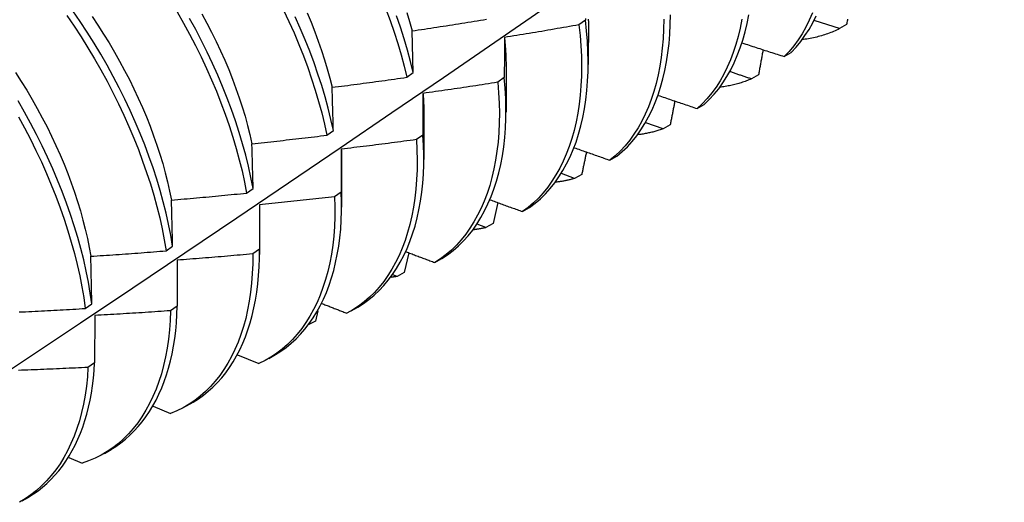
# Model space of a CAD drawing. Header units: inches. Extents: x 3 to 173, y 3 to 113.
# Tile 51 of 59: x 146.729 to 147.146, y 59.879 to 60.083. Entities that reach past the tile are written whole.
import ezdxf

# ---------------------------------------------------------------- set-up
doc = ezdxf.new("R2010")
doc.units = ezdxf.units.IN
doc.header["$LTSCALE"] = 10.4
doc.header["$MEASUREMENT"] = 0
doc.layers.add('Visible Edges(ANSI)', color=7, linetype='Continuous', lineweight=25)

msp = doc.modelspace()

# ---------------------------------------------------------------- linework, layer by layer
at = {"layer": 'Visible Edges(ANSI)'}
for p, q in [((146.96886, 60.0827), (146.96609, 60.08074)), ((146.97011, 60.08237), (146.97009, 60.06388)), ((147.0794, 60.08083), (147.07639, 60.07911)), ((146.89603, 60.06053), (146.89554, 60.07818)), ((147.05302, 60.06731), (147.05599, 60.06909)), ((146.8933, 60.05855), (146.89603, 60.06053)), ((146.93531, 60.06227), (146.93529, 60.04379)), ((147.04212, 60.05956), (147.0391, 60.05784)), ((146.93454, 60.05838), (146.93177, 60.05642)), ((147.01618, 60.04531), (147.01916, 60.04708)), ((146.90051, 60.04218), (146.90049, 60.0237)), ((147.00173, 60.03673), (146.99439, 60.03932)), ((147.00475, 60.03843), (147.00173, 60.03673)), ((146.85946, 60.03403), (146.8622, 60.03601)), ((146.90011, 60.03412), (146.89732, 60.03216)), ((146.86556, 60.02816), (146.86555, 60.00992)), ((146.86571, 60.02209), (146.86569, 60.00361)), ((146.97924, 60.02345), (146.98223, 60.02521)), ((146.96429, 60.01577), (146.95872, 60.01781)), ((146.96732, 60.01745), (146.96429, 60.01577)), ((146.8255, 60.00956), (146.82825, 60.01153)), ((146.86555, 60.00992), (146.86275, 60.00796)), ((146.93178, 60.00553), (146.92981, 59.99663)), ((146.83089, 60.00464), (146.83088, 59.98579)), ((146.83092, 60.002), (146.83089, 59.98351)), ((146.94222, 60.00173), (146.94522, 60.00348)), ((146.92981, 59.99663), (146.92677, 59.99495)), ((146.92677, 59.99495), (146.92304, 59.99637)), ((146.79143, 59.98513), (146.79418, 59.9871)), ((146.83088, 59.98579), (146.82807, 59.98384)), ((146.89419, 59.98427), (146.89223, 59.97595)), ((146.79611, 59.98117), (146.79608, 59.96173)), ((146.90511, 59.98016), (146.90811, 59.98189)), ((146.89223, 59.97595), (146.88919, 59.97429)), ((146.88919, 59.97429), (146.88737, 59.97501)), ((146.75723, 59.96075), (146.76, 59.96271)), ((146.79608, 59.96173), (146.79326, 59.95979)), ((146.85567, 59.95978), (146.85458, 59.95543)), ((146.86968, 59.95969), (146.87249, 59.96132)), ((146.76124, 59.95778), (146.76117, 59.93775)), ((146.85458, 59.95543), (146.85187, 59.95396)), ((146.82163, 59.94107), (146.83064, 59.93744)), ((146.83488, 59.9396), (146.83769, 59.94123)), ((146.76117, 59.93775), (146.75834, 59.93581)), ((146.78593, 59.91935), (146.79328, 59.91631)), ((146.80008, 59.91951), (146.8029, 59.92113)), ((146.76529, 59.89942), (146.7681, 59.90104)), ((146.75022, 59.89773), (146.75585, 59.89533)), ((146.73049, 59.87933), (146.7333, 59.88095))]:
    msp.add_line(p, q, dxfattribs=at)
at = {"layer": 'Visible Edges(ANSI)', "flags": 128}
for points in [[(146.71102, 59.92528), (146.73316, 59.93998), (146.75525, 59.9547), (146.77731, 59.96945), (146.79933, 59.98422), (146.8213, 59.99903), (146.84324, 60.01385), (146.86513, 60.02871), (146.88699, 60.04358), (146.9088, 60.05848), (146.93058, 60.0734), (146.95232, 60.08834), (146.97401, 60.1033), (146.99567, 60.11827), (147.01728, 60.13327), (147.03886, 60.14828), (147.0604, 60.16331), (147.0819, 60.17835), (147.10335, 60.1934), (147.12477, 60.20847), (147.14615, 60.22354)], [(146.7494, 60.0847), (146.75247, 60.08021), (146.75545, 60.07565), (146.75834, 60.07104), (146.76113, 60.06638), (146.76382, 60.06168), (146.76641, 60.05693), (146.7689, 60.05215), (146.77128, 60.04735), (146.77355, 60.04252), (146.77571, 60.03768), (146.77775, 60.03283), (146.77968, 60.02797), (146.78149, 60.02312), (146.78318, 60.01828), (146.78475, 60.01345), (146.78619, 60.00865), (146.78751, 60.00387), (146.78869, 59.99912), (146.78974, 59.99441), (146.79065, 59.98974), (146.79143, 59.98513)], [(146.79418, 59.9871), (146.7934, 59.99172), (146.79247, 59.99639), (146.79142, 60.0011), (146.79022, 60.00585), (146.7889, 60.01063), (146.78745, 60.01544), (146.78587, 60.02027), (146.78417, 60.02511), (146.78235, 60.02997), (146.78041, 60.03482), (146.77836, 60.03967), (146.77619, 60.04451), (146.77391, 60.04934), (146.77152, 60.05414), (146.76903, 60.05892), (146.76643, 60.06366), (146.76373, 60.06836), (146.76093, 60.07302), (146.75804, 60.07762), (146.75505, 60.08217), (146.75197, 60.08666)], [(146.76006, 60.0843), (146.76254, 60.08059), (146.76496, 60.07684), (146.76729, 60.07305), (146.76956, 60.06922), (146.77174, 60.06535), (146.77384, 60.06146), (146.77586, 60.05755), (146.77779, 60.05362), (146.77964, 60.04967), (146.78139, 60.04572), (146.78306, 60.04176), (146.78464, 60.0378), (146.78612, 60.03384), (146.7875, 60.02989), (146.78879, 60.02595), (146.78998, 60.02203), (146.79106, 60.01813), (146.79205, 60.01426), (146.79292, 60.01042), (146.79369, 60.00661)], [(146.79608, 60.08619), (146.79877, 60.08148), (146.80135, 60.07673), (146.80384, 60.07195), (146.80621, 60.06715), (146.80848, 60.06232), (146.81064, 60.05748), (146.81268, 60.05263), (146.8146, 60.04777), (146.81641, 60.04292), (146.81809, 60.03808), (146.81965, 60.03326), (146.82109, 60.02845), (146.82239, 60.02367), (146.82356, 60.01893), (146.8246, 60.01422), (146.8255, 60.00956)], [(146.80657, 60.08537), (146.80867, 60.08148), (146.81069, 60.07756), (146.81263, 60.07363), (146.81447, 60.06969), (146.81623, 60.06573), (146.8179, 60.06177), (146.81948, 60.05781), (146.82096, 60.05385), (146.82234, 60.0499), (146.82362, 60.04597), (146.82481, 60.04205), (146.82589, 60.03815), (146.82687, 60.03428), (146.82774, 60.03044)], [(146.84115, 60.08695), (146.84342, 60.08212), (146.84557, 60.07728), (146.84761, 60.07243), (146.84953, 60.06758), (146.85133, 60.06273), (146.853, 60.05789), (146.85456, 60.05306), (146.85598, 60.04826), (146.85728, 60.04348), (146.85844, 60.03874), (146.85946, 60.03403)], [(146.8622, 60.03601), (146.86116, 60.04072), (146.85999, 60.04547), (146.85869, 60.05025), (146.85726, 60.05505), (146.85569, 60.05988), (146.85401, 60.06472), (146.8522, 60.06957), (146.85027, 60.07442), (146.84822, 60.07927), (146.84606, 60.08411)], [(146.85107, 60.08575), (146.85274, 60.08179), (146.85431, 60.07783), (146.85579, 60.07387), (146.85717, 60.06992), (146.85846, 60.06598), (146.85964, 60.06207), (146.86071, 60.05817), (146.86169, 60.0543)], [(146.88445, 60.08738), (146.88624, 60.08253), (146.88791, 60.07769), (146.88946, 60.07287), (146.89087, 60.06807), (146.89215, 60.06329), (146.8933, 60.05855)], [(146.89603, 60.06053), (146.89487, 60.06528), (146.89358, 60.07005), (146.89216, 60.07486), (146.8906, 60.07968), (146.88892, 60.08452)], [(146.89329, 60.086), (146.89446, 60.08208), (146.89554, 60.07818)], [(146.98223, 60.02521), (146.98449, 60.02711), (146.98663, 60.02918), (146.98866, 60.0314), (146.99058, 60.03378), (146.99238, 60.03631), (146.99407, 60.03898), (146.99564, 60.0418), (146.99709, 60.04475), (146.99842, 60.04784), (146.99962, 60.05105), (147.00071, 60.05439), (147.00167, 60.05785), (147.00251, 60.06142), (147.00322, 60.0651), (147.0038, 60.06889), (147.00425, 60.07279), (147.00458, 60.07678), (147.00477, 60.08086), (147.00482, 60.08503)], [(147.01916, 60.04708), (147.02131, 60.04913), (147.02335, 60.05134), (147.02528, 60.05371), (147.02709, 60.05623), (147.02878, 60.05889), (147.03036, 60.0617), (147.03181, 60.06465), (147.03315, 60.06773), (147.03436, 60.07094), (147.03545, 60.07427), (147.03642, 60.07772), (147.03726, 60.08129), (147.03797, 60.08497)], [(147.06497, 60.08576), (147.06363, 60.08269), (147.06215, 60.07976), (147.06056, 60.07698), (147.05885, 60.07433), (147.05702, 60.07184), (147.05508, 60.06949), (147.05302, 60.06731)], [(147.05599, 60.06909), (147.05804, 60.07129), (147.05998, 60.07364), (147.0618, 60.07615), (147.0635, 60.07881), (147.06508, 60.0816), (147.06654, 60.08454)], [(146.82825, 60.01153), (146.82734, 60.0162), (146.82629, 60.02091), (146.82511, 60.02566), (146.8238, 60.03044), (146.82235, 60.03525), (146.82078, 60.04007), (146.81909, 60.04492), (146.81727, 60.04977), (146.81534, 60.05462), (146.81329, 60.05947), (146.81112, 60.06431), (146.80885, 60.06914), (146.80646, 60.07394), (146.80397, 60.07872), (146.80138, 60.08346)], [(146.89554, 60.07818), (146.89685, 60.07838), (146.89816, 60.07857), (146.89948, 60.07877), (146.90079, 60.07896), (146.90211, 60.07916), (146.90342, 60.07936), (146.90473, 60.07956), (146.90605, 60.07976), (146.90736, 60.07996), (146.90867, 60.08016), (146.90998, 60.08036), (146.9113, 60.08057), (146.91261, 60.08077), (146.91392, 60.08098), (146.91523, 60.08119), (146.91654, 60.08139), (146.91785, 60.0816), (146.91917, 60.08182), (146.92048, 60.08203), (146.92179, 60.08224), (146.9231, 60.08245), (146.92441, 60.08267), (146.92572, 60.08288), (146.92703, 60.0831)], [(146.96609, 60.08074), (146.96479, 60.0805), (146.96348, 60.08027), (146.96217, 60.08003), (146.96086, 60.0798), (146.95955, 60.07957), (146.95823, 60.07934), (146.95692, 60.07911), (146.95561, 60.07888), (146.9543, 60.07865), (146.95299, 60.07843), (146.95168, 60.0782), (146.95037, 60.07798), (146.94905, 60.07776), (146.94774, 60.07753), (146.94643, 60.07731), (146.94512, 60.07709), (146.9438, 60.07688), (146.94249, 60.07666), (146.94118, 60.07644), (146.93986, 60.07623), (146.93855, 60.07601), (146.93723, 60.0758), (146.93592, 60.07559), (146.9346, 60.07538)], [(146.96609, 60.08074), (146.96659, 60.07625), (146.96694, 60.07183), (146.96715, 60.06749), (146.96723, 60.06323), (146.96717, 60.05906), (146.96698, 60.05498), (146.96665, 60.051), (146.9662, 60.04711), (146.96561, 60.04332), (146.96489, 60.03964), (146.96405, 60.03607), (146.96308, 60.03262), (146.96199, 60.02929), (146.96078, 60.02608), (146.95944, 60.023), (146.95799, 60.02005), (146.95641, 60.01724), (146.95472, 60.01457), (146.95292, 60.01204), (146.951, 60.00966), (146.94897, 60.00744), (146.94683, 60.00537), (146.94458, 60.00347), (146.94222, 60.00173)], [(146.94522, 60.00348), (146.94757, 60.00523), (146.94981, 60.00715), (146.95194, 60.00923), (146.95396, 60.01146), (146.95587, 60.01385), (146.95767, 60.01639), (146.95935, 60.01907), (146.96091, 60.02189), (146.96236, 60.02485), (146.96369, 60.02794), (146.96489, 60.03116), (146.96597, 60.0345), (146.96693, 60.03797), (146.96776, 60.04154), (146.96847, 60.04523), (146.96905, 60.04902), (146.96949, 60.05292), (146.96981, 60.05691), (146.96999, 60.061), (146.97004, 60.06518), (146.96995, 60.06944), (146.96973, 60.07379), (146.96937, 60.07821), (146.96886, 60.0827)], [(146.96887, 60.0834), (146.96886, 60.0827)], [(146.97007, 60.08307), (146.97007, 60.0824)], [(147.00201, 60.08309), (147.00195, 60.07892), (147.00175, 60.07485), (147.00141, 60.07086), (147.00095, 60.06698), (147.00036, 60.0632), (146.99964, 60.05952), (146.99879, 60.05596), (146.99782, 60.05251), (146.99673, 60.04918), (146.99551, 60.04597), (146.99417, 60.0429), (146.99271, 60.03996), (146.99113, 60.03715), (146.98943, 60.03449), (146.98762, 60.03197), (146.9857, 60.0296), (146.98366, 60.02739), (146.98151, 60.02534), (146.97924, 60.02345)], [(147.03511, 60.08307), (147.03439, 60.07939), (147.03354, 60.07583), (147.03256, 60.07239), (147.03146, 60.06906), (147.03024, 60.06587), (147.0289, 60.0628), (147.02743, 60.05986), (147.02585, 60.05706), (147.02414, 60.05441), (147.02232, 60.0519), (147.02039, 60.04955), (147.01834, 60.04735), (147.01618, 60.04531)], [(147.07639, 60.07911), (147.07594, 60.07925), (147.07549, 60.0794), (147.07505, 60.07954), (147.0746, 60.07968), (147.07416, 60.07983), (147.07371, 60.07997), (147.07326, 60.08012), (147.07282, 60.08026), (147.07237, 60.08041), (147.07192, 60.08055), (147.07148, 60.08069), (147.07103, 60.08084), (147.07059, 60.08098), (147.07014, 60.08113), (147.06969, 60.08127), (147.06925, 60.08142), (147.0688, 60.08156), (147.06836, 60.08171), (147.06791, 60.08185), (147.06747, 60.082), (147.06702, 60.08215), (147.06658, 60.08229), (147.06613, 60.08244), (147.06569, 60.08258)], [(147.0798, 60.08317), (147.07972, 60.0827), (147.07964, 60.08224), (147.07956, 60.08177), (147.07948, 60.0813), (147.0794, 60.08083)], [(147.07639, 60.07911), (147.07578, 60.0788), (147.07517, 60.07851), (147.07455, 60.07823), (147.07393, 60.07795), (147.0733, 60.07769), (147.07267, 60.07743), (147.07203, 60.07719), (147.07139, 60.07695), (147.07074, 60.07672), (147.07009, 60.07651), (147.06944, 60.0763), (147.06878, 60.0761), (147.06811, 60.07591), (147.06744, 60.07573), (147.06677, 60.07556), (147.06609, 60.0754), (147.06541, 60.07525), (147.06472, 60.0751), (147.06403, 60.07497), (147.06334, 60.07485), (147.06264, 60.07473), (147.06194, 60.07463), (147.06123, 60.07453), (147.06052, 60.07445)], [(146.9346, 60.07538), (146.9346, 60.07468), (146.9346, 60.07399), (146.93459, 60.07329), (146.93459, 60.07259), (146.93459, 60.07189), (146.93458, 60.07118), (146.93458, 60.07048), (146.93458, 60.06978), (146.93457, 60.06907), (146.93457, 60.06837), (146.93457, 60.06766), (146.93457, 60.06695), (146.93456, 60.06624), (146.93456, 60.06553), (146.93456, 60.06482), (146.93456, 60.06411), (146.93456, 60.0634), (146.93455, 60.06268), (146.93455, 60.06197), (146.93455, 60.06125), (146.93455, 60.06054), (146.93455, 60.05982), (146.93455, 60.0591), (146.93454, 60.05838)], [(146.9346, 60.07538), (146.93466, 60.07482), (146.93472, 60.07426), (146.93477, 60.0737), (146.93482, 60.07314), (146.93487, 60.07258), (146.93492, 60.07203), (146.93496, 60.07148), (146.935, 60.07092), (146.93504, 60.07037), (146.93507, 60.06982), (146.9351, 60.06928), (146.93513, 60.06873), (146.93516, 60.06819), (146.93518, 60.06764), (146.93521, 60.0671), (146.93522, 60.06656), (146.93524, 60.06602), (146.93525, 60.06549), (146.93527, 60.06495), (146.93528, 60.06442), (146.93528, 60.06389), (146.93529, 60.06335), (146.93529, 60.06283), (146.93529, 60.0623)], [(147.03524, 60.07307), (147.03598, 60.07283), (147.03672, 60.07259), (147.03746, 60.07234), (147.0382, 60.0721), (147.03893, 60.07186), (147.03967, 60.07162), (147.04041, 60.07138), (147.04115, 60.07114), (147.04189, 60.0709), (147.04263, 60.07066), (147.04337, 60.07042), (147.04411, 60.07018), (147.04486, 60.06994), (147.0456, 60.0697), (147.04634, 60.06946), (147.04708, 60.06922), (147.04782, 60.06898), (147.04856, 60.06874), (147.0493, 60.0685), (147.05005, 60.06826), (147.05079, 60.06802), (147.05153, 60.06779), (147.05227, 60.06755), (147.05302, 60.06731)], [(147.04406, 60.07019), (147.04398, 60.06975), (147.0439, 60.06931), (147.04382, 60.06887), (147.04374, 60.06842), (147.04366, 60.06798), (147.04358, 60.06754), (147.0435, 60.06709), (147.04342, 60.06665), (147.04334, 60.06621), (147.04326, 60.06577), (147.04318, 60.06532), (147.04309, 60.06488), (147.04301, 60.06444), (147.04293, 60.06399), (147.04285, 60.06355), (147.04277, 60.06311), (147.04269, 60.06266), (147.04261, 60.06222), (147.04253, 60.06178), (147.04244, 60.06133), (147.04236, 60.06089), (147.04228, 60.06044), (147.0422, 60.06), (147.04212, 60.05956)], [(146.72771, 60.06057), (146.73012, 60.05682), (146.73246, 60.05303), (146.73472, 60.0492), (146.7369, 60.04534), (146.73901, 60.04145), (146.74102, 60.03754), (146.74296, 60.03361), (146.7448, 60.02966), (146.74656, 60.02571), (146.74823, 60.02175), (146.7498, 60.01778), (146.75128, 60.01382), (146.75267, 60.00987), (146.75396, 60.00594), (146.75515, 60.00202), (146.75624, 59.99812), (146.75722, 59.99424), (146.7581, 59.9904), (146.75888, 59.98659), (146.75954, 59.98283)], [(147.0391, 60.05784), (147.03872, 60.05797), (147.03834, 60.0581), (147.03797, 60.05823), (147.03759, 60.05835), (147.03721, 60.05848), (147.03683, 60.05861), (147.03646, 60.05874), (147.03608, 60.05886), (147.0357, 60.05899), (147.03532, 60.05912), (147.03495, 60.05925), (147.03457, 60.05937), (147.03419, 60.0595), (147.03381, 60.05963), (147.03344, 60.05976), (147.03306, 60.05989), (147.03268, 60.06001), (147.03231, 60.06014), (147.03193, 60.06027), (147.03155, 60.0604), (147.03117, 60.06053), (147.0308, 60.06066), (147.03042, 60.06078), (147.03004, 60.06091)], [(146.86169, 60.0543), (146.86301, 60.05446), (146.86433, 60.05463), (146.86564, 60.05479), (146.86696, 60.05496), (146.86828, 60.05513), (146.8696, 60.0553), (146.87092, 60.05547), (146.87224, 60.05565), (146.87355, 60.05582), (146.87487, 60.056), (146.87619, 60.05617), (146.87751, 60.05635), (146.87882, 60.05653), (146.88014, 60.0567), (146.88146, 60.05688), (146.88278, 60.05706), (146.88409, 60.05725), (146.88541, 60.05743), (146.88672, 60.05761), (146.88804, 60.0578), (146.88936, 60.05798), (146.89067, 60.05817), (146.89199, 60.05836), (146.8933, 60.05855)], [(146.93177, 60.05642), (146.93045, 60.05621), (146.92914, 60.056), (146.92782, 60.0558), (146.9265, 60.05559), (146.92519, 60.05539), (146.92387, 60.05519), (146.92255, 60.05499), (146.92124, 60.05479), (146.91992, 60.05459), (146.9186, 60.05439), (146.91728, 60.0542), (146.91597, 60.054), (146.91465, 60.05381), (146.91333, 60.05361), (146.91201, 60.05342), (146.91069, 60.05323), (146.90937, 60.05304), (146.90805, 60.05285), (146.90673, 60.05266), (146.90541, 60.05248), (146.90409, 60.05229), (146.90277, 60.05211), (146.90145, 60.05192), (146.90013, 60.05174)], [(146.93177, 60.05642), (146.93213, 60.05199), (146.93236, 60.04765), (146.93245, 60.04338), (146.9324, 60.0392), (146.93221, 60.03512), (146.93189, 60.03113), (146.93144, 60.02723), (146.93086, 60.02344), (146.93015, 60.01976), (146.92931, 60.01619), (146.92835, 60.01273), (146.92726, 60.0094), (146.92605, 60.00618), (146.92472, 60.0031), (146.92327, 60.00015), (146.9217, 59.99733), (146.92002, 59.99465), (146.91822, 59.99211), (146.9163, 59.98973), (146.91428, 59.98749), (146.91215, 59.98541), (146.90991, 59.9835), (146.90756, 59.98174), (146.90511, 59.98016)], [(146.90811, 59.98189), (146.91056, 59.98349), (146.9129, 59.98526), (146.91513, 59.98719), (146.91725, 59.98928), (146.91927, 59.99153), (146.92117, 59.99392), (146.92296, 59.99647), (146.92464, 59.99916), (146.92619, 60.00199), (146.92764, 60.00495), (146.92896, 60.00805), (146.93016, 60.01127), (146.93124, 60.01462), (146.93219, 60.01808), (146.93302, 60.02166), (146.93372, 60.02535), (146.93429, 60.02915), (146.93473, 60.03305), (146.93504, 60.03705), (146.93522, 60.04114), (146.93526, 60.04533), (146.93516, 60.0496), (146.93492, 60.05395), (146.93454, 60.05838)], [(147.0391, 60.05784), (147.03858, 60.05762), (147.03806, 60.05741), (147.03753, 60.0572), (147.037, 60.057), (147.03646, 60.0568), (147.03593, 60.05661), (147.03538, 60.05643), (147.03484, 60.05625), (147.03429, 60.05608), (147.03374, 60.05592), (147.03319, 60.05577), (147.03263, 60.05562), (147.03207, 60.05547), (147.03151, 60.05534), (147.03095, 60.05521), (147.03038, 60.05508), (147.02981, 60.05497), (147.02923, 60.05486), (147.02866, 60.05475), (147.02808, 60.05466), (147.02749, 60.05457), (147.02691, 60.05448), (147.02632, 60.0544), (147.02573, 60.05433)], [(146.8622, 60.03601), (146.86218, 60.03679), (146.86216, 60.03756), (146.86214, 60.03833), (146.86212, 60.0391), (146.86209, 60.03987), (146.86207, 60.04064), (146.86205, 60.0414), (146.86203, 60.04217), (146.86201, 60.04294), (146.86199, 60.0437), (146.86197, 60.04446), (146.86195, 60.04523), (146.86193, 60.04599), (146.8619, 60.04675), (146.86188, 60.04751), (146.86186, 60.04827), (146.86184, 60.04902), (146.86182, 60.04978), (146.8618, 60.05053), (146.86177, 60.05129), (146.86175, 60.05204), (146.86173, 60.05279), (146.86171, 60.05355), (146.86169, 60.0543)], [(146.90013, 60.05174), (146.90013, 60.05102), (146.90013, 60.0503), (146.90013, 60.04957), (146.90013, 60.04884), (146.90012, 60.04812), (146.90012, 60.04739), (146.90012, 60.04666), (146.90012, 60.04593), (146.90012, 60.0452), (146.90012, 60.04447), (146.90012, 60.04373), (146.90012, 60.043), (146.90011, 60.04227), (146.90011, 60.04153), (146.90011, 60.04079), (146.90011, 60.04006), (146.90011, 60.03932), (146.90011, 60.03858), (146.90011, 60.03784), (146.90011, 60.03709), (146.90011, 60.03635), (146.90011, 60.03561), (146.90011, 60.03486), (146.90011, 60.03412)], [(146.90013, 60.05174), (146.90017, 60.05133), (146.9002, 60.05093), (146.90022, 60.05052), (146.90025, 60.05012), (146.90028, 60.04971), (146.9003, 60.04931), (146.90032, 60.04891), (146.90035, 60.04851), (146.90037, 60.04811), (146.90038, 60.04771), (146.9004, 60.04731), (146.90042, 60.04691), (146.90043, 60.04651), (146.90045, 60.04611), (146.90046, 60.04572), (146.90047, 60.04532), (146.90048, 60.04493), (146.90048, 60.04454), (146.90049, 60.04415), (146.90049, 60.04375), (146.9005, 60.04336), (146.9005, 60.04297), (146.9005, 60.04259), (146.9005, 60.0422)], [(146.99973, 60.05086), (147.00041, 60.05063), (147.0011, 60.0504), (147.00178, 60.05017), (147.00246, 60.04993), (147.00315, 60.0497), (147.00383, 60.04947), (147.00452, 60.04924), (147.0052, 60.049), (147.00588, 60.04877), (147.00657, 60.04854), (147.00725, 60.04831), (147.00794, 60.04808), (147.00863, 60.04785), (147.00931, 60.04761), (147.01, 60.04738), (147.01068, 60.04715), (147.01137, 60.04692), (147.01205, 60.04669), (147.01274, 60.04646), (147.01343, 60.04623), (147.01411, 60.046), (147.0148, 60.04577), (147.01549, 60.04554), (147.01618, 60.04531)], [(146.76, 59.96271), (146.75934, 59.96728), (146.75854, 59.9719), (146.75761, 59.97658), (146.75654, 59.98129), (146.75533, 59.98604), (146.754, 59.99083), (146.75255, 59.99564), (146.75096, 60.00047), (146.74926, 60.00531), (146.74743, 60.01017), (146.74549, 60.01502), (146.74343, 60.01987), (146.74126, 60.02471), (146.73898, 60.02954), (146.73658, 60.03434), (146.73409, 60.03911), (146.73148, 60.04385), (146.72878, 60.04855)], [(147.00672, 60.04849), (147.00664, 60.04807), (147.00656, 60.04765), (147.00648, 60.04723), (147.0064, 60.04681), (147.00632, 60.04639), (147.00623, 60.04598), (147.00615, 60.04556), (147.00607, 60.04514), (147.00599, 60.04472), (147.00591, 60.0443), (147.00583, 60.04388), (147.00574, 60.04346), (147.00566, 60.04304), (147.00558, 60.04262), (147.0055, 60.0422), (147.00542, 60.04179), (147.00533, 60.04137), (147.00525, 60.04095), (147.00517, 60.04053), (147.00509, 60.04011), (147.005, 60.03969), (147.00492, 60.03927), (147.00484, 60.03885), (147.00475, 60.03843)], [(146.72888, 60.04187), (146.73147, 60.03713), (146.73396, 60.03235), (146.73634, 60.02755), (146.73862, 60.02272), (146.74078, 60.01788), (146.74283, 60.01303), (146.74476, 60.00818), (146.74658, 60.00332), (146.74828, 59.99848), (146.74985, 59.99365), (146.7513, 59.98884), (146.75262, 59.98406), (146.75381, 59.97931), (146.75487, 59.9746), (146.75579, 59.96993), (146.75658, 59.96531), (146.75723, 59.96075)], [(146.87249, 59.96132), (146.8749, 59.96282), (146.87721, 59.96449), (146.87943, 59.96631), (146.88154, 59.96829), (146.88355, 59.97041), (146.88546, 59.97268), (146.88726, 59.97509), (146.88895, 59.97764), (146.89053, 59.98032), (146.89201, 59.98313), (146.89337, 59.98607), (146.89461, 59.98913), (146.89575, 59.99231), (146.89676, 59.9956), (146.89766, 59.99901), (146.89843, 60.00252), (146.89908, 60.00615), (146.89961, 60.00987), (146.90002, 60.01369), (146.9003, 60.0176), (146.90045, 60.0216), (146.90047, 60.02569), (146.90035, 60.02986), (146.90011, 60.03412)], [(147.00173, 60.03673), (147.00131, 60.03658), (147.00088, 60.03643), (147.00044, 60.03628), (147.00001, 60.03614), (146.99958, 60.03601), (146.99914, 60.03588), (146.9987, 60.03575), (146.99826, 60.03562), (146.99781, 60.03551), (146.99737, 60.03539), (146.99692, 60.03528), (146.99647, 60.03517), (146.99602, 60.03507), (146.99557, 60.03497), (146.99511, 60.03488), (146.99466, 60.03479), (146.9942, 60.0347), (146.99374, 60.03462), (146.99327, 60.03454), (146.99281, 60.03447), (146.99234, 60.0344), (146.99188, 60.03434), (146.99141, 60.03428), (146.99094, 60.03422)], [(146.82774, 60.03044), (146.82906, 60.03057), (146.83039, 60.03071), (146.83171, 60.03085), (146.83303, 60.031), (146.83435, 60.03114), (146.83568, 60.03128), (146.837, 60.03142), (146.83832, 60.03157), (146.83965, 60.03172), (146.84097, 60.03186), (146.84229, 60.03201), (146.84361, 60.03216), (146.84493, 60.03231), (146.84625, 60.03246), (146.84758, 60.03262), (146.8489, 60.03277), (146.85022, 60.03292), (146.85154, 60.03308), (146.85286, 60.03324), (146.85418, 60.03339), (146.8555, 60.03355), (146.85682, 60.03371), (146.85814, 60.03387), (146.85946, 60.03403)], [(146.82825, 60.01153), (146.82823, 60.01233), (146.82821, 60.01313), (146.82819, 60.01393), (146.82817, 60.01472), (146.82815, 60.01552), (146.82813, 60.01631), (146.82811, 60.01711), (146.82809, 60.0179), (146.82806, 60.01869), (146.82804, 60.01948), (146.82802, 60.02027), (146.828, 60.02106), (146.82798, 60.02184), (146.82796, 60.02263), (146.82794, 60.02341), (146.82791, 60.0242), (146.82789, 60.02498), (146.82787, 60.02576), (146.82785, 60.02655), (146.82783, 60.02733), (146.82781, 60.02811), (146.82778, 60.02888), (146.82776, 60.02966), (146.82774, 60.03044)], [(146.89732, 60.03216), (146.896, 60.03198), (146.89468, 60.0318), (146.89336, 60.03162), (146.89203, 60.03145), (146.89071, 60.03127), (146.88939, 60.0311), (146.88807, 60.03093), (146.88675, 60.03076), (146.88542, 60.03058), (146.8841, 60.03042), (146.88278, 60.03025), (146.88145, 60.03008), (146.88013, 60.02991), (146.87881, 60.02975), (146.87748, 60.02958), (146.87616, 60.02942), (146.87484, 60.02926), (146.87351, 60.0291), (146.87219, 60.02894), (146.87086, 60.02878), (146.86954, 60.02862), (146.86821, 60.02847), (146.86689, 60.02831), (146.86556, 60.02816)], [(146.89732, 60.03216), (146.89756, 60.0278), (146.89766, 60.02353), (146.89762, 60.01934), (146.89744, 60.01525), (146.89713, 60.01126), (146.89669, 60.00736), (146.89611, 60.00356), (146.89541, 59.99988), (146.89458, 59.9963), (146.89362, 59.99284), (146.89253, 59.9895), (146.89133, 59.98629), (146.89, 59.9832), (146.88855, 59.98024), (146.88699, 59.97741), (146.88531, 59.97473), (146.88351, 59.97219), (146.88161, 59.96979), (146.87959, 59.96755), (146.87747, 59.96546), (146.87524, 59.96353), (146.8729, 59.96176), (146.87046, 59.96016), (146.86792, 59.95873)], [(146.86556, 60.02816), (146.86558, 60.0279), (146.86559, 60.02765), (146.8656, 60.02739), (146.86561, 60.02713), (146.86562, 60.02688), (146.86563, 60.02662), (146.86564, 60.02637), (146.86565, 60.02612), (146.86566, 60.02586), (146.86566, 60.02561), (146.86567, 60.02536), (146.86568, 60.0251), (146.86568, 60.02485), (146.86569, 60.0246), (146.86569, 60.02435), (146.8657, 60.0241), (146.8657, 60.02385), (146.8657, 60.02359), (146.86571, 60.02334), (146.86571, 60.02309), (146.86571, 60.02285), (146.86571, 60.0226), (146.86571, 60.02235), (146.86571, 60.0221)], [(146.96418, 60.02874), (146.9648, 60.02852), (146.96543, 60.0283), (146.96605, 60.02807), (146.96668, 60.02785), (146.96731, 60.02763), (146.96793, 60.02741), (146.96856, 60.02719), (146.96919, 60.02697), (146.96982, 60.02675), (146.97044, 60.02653), (146.97107, 60.02631), (146.9717, 60.02609), (146.97233, 60.02587), (146.97295, 60.02565), (146.97358, 60.02543), (146.97421, 60.02521), (146.97484, 60.02499), (146.97547, 60.02477), (146.9761, 60.02455), (146.97673, 60.02433), (146.97736, 60.02411), (146.97798, 60.02389), (146.97861, 60.02367), (146.97924, 60.02345)], [(146.9693, 60.02693), (146.96921, 60.02654), (146.96913, 60.02614), (146.96905, 60.02575), (146.96897, 60.02535), (146.96889, 60.02496), (146.96881, 60.02456), (146.96872, 60.02417), (146.96864, 60.02377), (146.96856, 60.02338), (146.96848, 60.02298), (146.96839, 60.02259), (146.96831, 60.02219), (146.96823, 60.0218), (146.96815, 60.0214), (146.96806, 60.02101), (146.96798, 60.02061), (146.9679, 60.02022), (146.96782, 60.01982), (146.96773, 60.01943), (146.96765, 60.01903), (146.96757, 60.01864), (146.96748, 60.01824), (146.9674, 60.01785), (146.96732, 60.01745)], [(146.96429, 60.01577), (146.96396, 60.01567), (146.96363, 60.01558), (146.9633, 60.01548), (146.96297, 60.0154), (146.96264, 60.01531), (146.96231, 60.01522), (146.96198, 60.01514), (146.96164, 60.01506), (146.96131, 60.01499), (146.96097, 60.01491), (146.96063, 60.01484), (146.96029, 60.01477), (146.95995, 60.0147), (146.95961, 60.01464), (146.95927, 60.01457), (146.95892, 60.01451), (146.95858, 60.01445), (146.95823, 60.0144), (146.95789, 60.01434), (146.95754, 60.01429), (146.95719, 60.01424), (146.95684, 60.0142), (146.95649, 60.01415), (146.95614, 60.01411)], [(146.79369, 60.00661), (146.79502, 60.00672), (146.79635, 60.00683), (146.79767, 60.00695), (146.799, 60.00706), (146.80032, 60.00718), (146.80165, 60.00729), (146.80298, 60.00741), (146.8043, 60.00753), (146.80563, 60.00765), (146.80695, 60.00777), (146.80828, 60.00789), (146.80961, 60.00801), (146.81093, 60.00813), (146.81226, 60.00826), (146.81358, 60.00838), (146.81491, 60.00851), (146.81623, 60.00864), (146.81756, 60.00877), (146.81888, 60.0089), (146.82021, 60.00903), (146.82153, 60.00916), (146.82285, 60.00929), (146.82418, 60.00942), (146.8255, 60.00956)], [(146.83769, 59.94123), (146.84, 59.94268), (146.84222, 59.94428), (146.84435, 59.94601), (146.84639, 59.94789), (146.84834, 59.9499), (146.85019, 59.95205), (146.85195, 59.95432), (146.85361, 59.95672), (146.85517, 59.95925), (146.85662, 59.9619), (146.85798, 59.96466), (146.85923, 59.96754), (146.86038, 59.97054), (146.86141, 59.97364), (146.86234, 59.97684), (146.86316, 59.98015), (146.86387, 59.98356), (146.86446, 59.98706), (146.86494, 59.99065), (146.8653, 59.99434), (146.86554, 59.99811), (146.86567, 60.00197), (146.86567, 60.0059), (146.86555, 60.00992)], [(146.79418, 59.9871), (146.79416, 59.98792), (146.79415, 59.98875), (146.79413, 59.98957), (146.79411, 59.99039), (146.79409, 59.99121), (146.79407, 59.99203), (146.79405, 59.99285), (146.79403, 59.99367), (146.79401, 59.99448), (146.79399, 59.9953), (146.79397, 59.99611), (146.79395, 59.99692), (146.79393, 59.99774), (146.7939, 59.99855), (146.79388, 59.99936), (146.79386, 60.00017), (146.79384, 60.00098), (146.79382, 60.00179), (146.7938, 60.00259), (146.79378, 60.0034), (146.79376, 60.0042), (146.79373, 60.00501), (146.79371, 60.00581), (146.79369, 60.00661)], [(146.86275, 60.00796), (146.86287, 60.00368), (146.86284, 59.99949), (146.86268, 59.99539), (146.86237, 59.99138), (146.86194, 59.98748), (146.86137, 59.98368), (146.86067, 59.97999), (146.85984, 59.97641), (146.85889, 59.97295), (146.85781, 59.9696), (146.85661, 59.96638), (146.85528, 59.96329), (146.85384, 59.96033), (146.85228, 59.9575), (146.8506, 59.95481), (146.84881, 59.95226), (146.84691, 59.94986), (146.8449, 59.9476), (146.84278, 59.94551), (146.84056, 59.94356), (146.83823, 59.94178), (146.8358, 59.94017), (146.83327, 59.93872), (146.83064, 59.93744)], [(146.86275, 60.00796), (146.86143, 60.00781), (146.8601, 60.00766), (146.85878, 60.00751), (146.85745, 60.00737), (146.85612, 60.00722), (146.8548, 60.00707), (146.85347, 60.00693), (146.85214, 60.00678), (146.85081, 60.00664), (146.84949, 60.0065), (146.84816, 60.00636), (146.84683, 60.00622), (146.8455, 60.00608), (146.84418, 60.00595), (146.84285, 60.00581), (146.84152, 60.00568), (146.84019, 60.00554), (146.83886, 60.00541), (146.83753, 60.00528), (146.83621, 60.00515), (146.83488, 60.00502), (146.83355, 60.00489), (146.83222, 60.00476), (146.83089, 60.00464)], [(146.92859, 60.0067), (146.92915, 60.00649), (146.92972, 60.00628), (146.93029, 60.00607), (146.93085, 60.00587), (146.93142, 60.00566), (146.93199, 60.00545), (146.93255, 60.00524), (146.93312, 60.00504), (146.93369, 60.00483), (146.93426, 60.00462), (146.93483, 60.00441), (146.93539, 60.00421), (146.93596, 60.004), (146.93653, 60.00379), (146.9371, 60.00359), (146.93767, 60.00338), (146.93824, 60.00317), (146.93881, 60.00297), (146.93937, 60.00276), (146.93994, 60.00255), (146.94051, 60.00235), (146.94108, 60.00214), (146.94165, 60.00194), (146.94222, 60.00173)], [(146.83089, 60.00464), (146.83089, 60.00452), (146.83089, 60.00441), (146.8309, 60.0043), (146.8309, 60.00419), (146.8309, 60.00408), (146.8309, 60.00397), (146.8309, 60.00386), (146.8309, 60.00375), (146.83091, 60.00364), (146.83091, 60.00353), (146.83091, 60.00342), (146.83091, 60.00331), (146.83091, 60.0032), (146.83091, 60.00309), (146.83091, 60.00299), (146.83091, 60.00288), (146.83091, 60.00277), (146.83091, 60.00266), (146.83091, 60.00255), (146.83092, 60.00244), (146.83092, 60.00233), (146.83092, 60.00222), (146.83092, 60.00211), (146.83091, 60.002)], [(146.92677, 59.99495), (146.92655, 59.9949), (146.92633, 59.99485), (146.92611, 59.9948), (146.92589, 59.99475), (146.92566, 59.99471), (146.92544, 59.99466), (146.92522, 59.99461), (146.92499, 59.99457), (146.92477, 59.99453), (146.92454, 59.99448), (146.92432, 59.99444), (146.92409, 59.9944), (146.92387, 59.99436), (146.92364, 59.99433), (146.92341, 59.99429), (146.92318, 59.99425), (146.92296, 59.99422), (146.92273, 59.99419), (146.9225, 59.99415), (146.92227, 59.99412), (146.92204, 59.99409), (146.92181, 59.99406), (146.92158, 59.99403), (146.92135, 59.994)], [(146.75954, 59.98283), (146.76087, 59.98291), (146.7622, 59.98299), (146.76353, 59.98308), (146.76486, 59.98317), (146.76619, 59.98326), (146.76752, 59.98335), (146.76885, 59.98344), (146.77018, 59.98353), (146.77151, 59.98362), (146.77284, 59.98371), (146.77416, 59.98381), (146.77549, 59.9839), (146.77682, 59.984), (146.77815, 59.9841), (146.77948, 59.9842), (146.78081, 59.9843), (146.78213, 59.9844), (146.78346, 59.9845), (146.78479, 59.9846), (146.78612, 59.9847), (146.78744, 59.98481), (146.78877, 59.98491), (146.7901, 59.98502), (146.79143, 59.98513)], [(146.80288, 59.92116), (146.80509, 59.92254), (146.80723, 59.92406), (146.80928, 59.92571), (146.81125, 59.92749), (146.81313, 59.9294), (146.81493, 59.93142), (146.81664, 59.93357), (146.81826, 59.93583), (146.81979, 59.9382), (146.82123, 59.94069), (146.82257, 59.94329), (146.82382, 59.94599), (146.82497, 59.9488), (146.82603, 59.95171), (146.82698, 59.95471), (146.82784, 59.95782), (146.82859, 59.96101), (146.82924, 59.9643), (146.82978, 59.96768), (146.83022, 59.97114), (146.83055, 59.97468), (146.83077, 59.97831), (146.83088, 59.98201), (146.83088, 59.98579)], [(146.89296, 59.98474), (146.89347, 59.98455), (146.89397, 59.98435), (146.89448, 59.98416), (146.89498, 59.98397), (146.89549, 59.98378), (146.89599, 59.98359), (146.8965, 59.9834), (146.89701, 59.98321), (146.89751, 59.98302), (146.89802, 59.98282), (146.89852, 59.98263), (146.89903, 59.98244), (146.89954, 59.98225), (146.90004, 59.98206), (146.90055, 59.98187), (146.90105, 59.98168), (146.90156, 59.98149), (146.90207, 59.9813), (146.90257, 59.98111), (146.90308, 59.98092), (146.90359, 59.98073), (146.9041, 59.98054), (146.9046, 59.98035), (146.90511, 59.98016)], [(146.76, 59.96271), (146.75998, 59.96356), (146.75996, 59.96441), (146.75995, 59.96526), (146.75993, 59.9661), (146.75991, 59.96695), (146.75989, 59.96779), (146.75987, 59.96864), (146.75986, 59.96948), (146.75984, 59.97032), (146.75982, 59.97116), (146.7598, 59.972), (146.75978, 59.97284), (146.75976, 59.97368), (146.75974, 59.97451), (146.75972, 59.97535), (146.7597, 59.97618), (146.75968, 59.97702), (146.75967, 59.97785), (146.75965, 59.97868), (146.75963, 59.97951), (146.7596, 59.98034), (146.75958, 59.98117), (146.75956, 59.982), (146.75954, 59.98283)], [(146.82807, 59.98384), (146.82806, 59.97964), (146.8279, 59.97553), (146.82761, 59.97151), (146.82718, 59.9676), (146.82662, 59.9638), (146.82593, 59.9601), (146.82511, 59.95652), (146.82416, 59.95305), (146.82309, 59.9497), (146.82189, 59.94648), (146.82057, 59.94338), (146.81913, 59.94041), (146.81757, 59.93758), (146.8159, 59.93488), (146.81412, 59.93233), (146.81222, 59.92992), (146.81021, 59.92766), (146.8081, 59.92555), (146.80588, 59.9236), (146.80356, 59.92181), (146.80114, 59.92018), (146.79861, 59.91872), (146.796, 59.91743), (146.79328, 59.91631)], [(146.82807, 59.98384), (146.82674, 59.98372), (146.82541, 59.98359), (146.82408, 59.98347), (146.82275, 59.98335), (146.82142, 59.98323), (146.82009, 59.98311), (146.81876, 59.983), (146.81743, 59.98288), (146.81609, 59.98277), (146.81476, 59.98265), (146.81343, 59.98254), (146.8121, 59.98243), (146.81077, 59.98232), (146.80944, 59.98221), (146.80811, 59.9821), (146.80677, 59.98199), (146.80544, 59.98189), (146.80411, 59.98178), (146.80278, 59.98168), (146.80144, 59.98158), (146.80011, 59.98147), (146.79878, 59.98137), (146.79745, 59.98127), (146.79611, 59.98117)], [(146.88919, 59.97429), (146.88908, 59.97427), (146.88897, 59.97425), (146.88886, 59.97423), (146.88875, 59.97422), (146.88864, 59.9742), (146.88853, 59.97418), (146.88843, 59.97416), (146.88832, 59.97415), (146.88821, 59.97413), (146.8881, 59.97411), (146.88799, 59.9741), (146.88788, 59.97408), (146.88777, 59.97406), (146.88766, 59.97405), (146.88755, 59.97403), (146.88744, 59.97402), (146.88733, 59.974), (146.88722, 59.97399), (146.88711, 59.97397), (146.887, 59.97396), (146.88688, 59.97394), (146.88677, 59.97393), (146.88666, 59.97392), (146.88655, 59.9739)], [(146.72929, 59.95926), (146.73062, 59.95932), (146.73195, 59.95938), (146.73328, 59.95944), (146.73461, 59.95951), (146.73595, 59.95957), (146.73728, 59.95964), (146.73861, 59.95971), (146.73994, 59.95977), (146.74127, 59.95984), (146.7426, 59.95991), (146.74393, 59.95998), (146.74526, 59.96005), (146.74659, 59.96013), (146.74792, 59.9602), (146.74925, 59.96028), (146.75058, 59.96035), (146.75191, 59.96043), (146.75324, 59.96051), (146.75457, 59.96059), (146.7559, 59.96067), (146.75723, 59.96075)], [(146.79326, 59.95979), (146.79313, 59.95567), (146.79285, 59.95165), (146.79243, 59.94773), (146.79188, 59.94391), (146.79119, 59.94021), (146.79038, 59.93662), (146.78944, 59.93315), (146.78837, 59.9298), (146.78717, 59.92657), (146.78586, 59.92347), (146.78442, 59.92049), (146.78287, 59.91766), (146.7812, 59.91496), (146.77942, 59.9124), (146.77753, 59.90998), (146.77552, 59.90772), (146.77342, 59.9056), (146.7712, 59.90364), (146.76889, 59.90184), (146.76647, 59.9002), (146.76396, 59.89872), (146.76135, 59.89742), (146.75864, 59.89628), (146.75585, 59.89533)], [(146.79326, 59.95979), (146.79193, 59.95969), (146.7906, 59.9596), (146.78926, 59.9595), (146.78793, 59.95941), (146.7866, 59.95932), (146.78526, 59.95923), (146.78393, 59.95914), (146.7826, 59.95905), (146.78126, 59.95896), (146.77993, 59.95888), (146.77859, 59.95879), (146.77726, 59.95871), (146.77592, 59.95862), (146.77459, 59.95854), (146.77325, 59.95846), (146.77192, 59.95838), (146.77058, 59.9583), (146.76925, 59.95822), (146.76791, 59.95815), (146.76658, 59.95807), (146.76524, 59.958), (146.76391, 59.95792), (146.76257, 59.95785), (146.76124, 59.95778)], [(146.76807, 59.90108), (146.77019, 59.90241), (146.77223, 59.90385), (146.7742, 59.90542), (146.7761, 59.9071), (146.77792, 59.9089), (146.77966, 59.9108), (146.78132, 59.91282), (146.7829, 59.91494), (146.7844, 59.91717), (146.78581, 59.9195), (146.78714, 59.92193), (146.78838, 59.92447), (146.78954, 59.92709), (146.79061, 59.92981), (146.79158, 59.93263), (146.79247, 59.93553), (146.79326, 59.93852), (146.79396, 59.9416), (146.79456, 59.94476), (146.79506, 59.948), (146.79547, 59.95132), (146.79577, 59.95472), (146.79598, 59.95819), (146.79608, 59.96173)], [(146.85731, 59.96286), (146.85775, 59.96269), (146.85819, 59.96252), (146.85863, 59.96234), (146.85907, 59.96217), (146.85952, 59.962), (146.85996, 59.96182), (146.8604, 59.96165), (146.86084, 59.96148), (146.86128, 59.96131), (146.86172, 59.96113), (146.86216, 59.96096), (146.86261, 59.96079), (146.86305, 59.96062), (146.86349, 59.96045), (146.86393, 59.96027), (146.86437, 59.9601), (146.86482, 59.95993), (146.86526, 59.95976), (146.8657, 59.95959), (146.86614, 59.95941), (146.86659, 59.95924), (146.86703, 59.95907), (146.86747, 59.9589), (146.86792, 59.95873)], [(146.75834, 59.93581), (146.75701, 59.93575), (146.75567, 59.93568), (146.75433, 59.93561), (146.753, 59.93555), (146.75166, 59.93548), (146.75032, 59.93542), (146.74899, 59.93536), (146.74765, 59.93529), (146.74632, 59.93523), (146.74498, 59.93517), (146.74364, 59.93512), (146.74231, 59.93506), (146.74097, 59.935), (146.73963, 59.93495), (146.73829, 59.93489), (146.73696, 59.93484), (146.73562, 59.93479), (146.73428, 59.93474), (146.73295, 59.93469), (146.73161, 59.93464), (146.73027, 59.93459), (146.72893, 59.93455)], [(146.75834, 59.93581), (146.75808, 59.93178), (146.75767, 59.92785), (146.75713, 59.92403), (146.75646, 59.92032), (146.75565, 59.91673), (146.75471, 59.91325), (146.75365, 59.90989), (146.75246, 59.90665), (146.75115, 59.90355), (146.74972, 59.90057), (146.74817, 59.89773), (146.74651, 59.89503), (146.74473, 59.89246), (146.74284, 59.89004), (146.74084, 59.88777), (146.73873, 59.88565), (146.73653, 59.88368), (146.73422, 59.88187), (146.73181, 59.88022), (146.7293, 59.87873)], [(146.73326, 59.88101), (146.73528, 59.88227), (146.73723, 59.88364), (146.73912, 59.88513), (146.74095, 59.88671), (146.7427, 59.8884), (146.74438, 59.89019), (146.74599, 59.89208), (146.74753, 59.89407), (146.74899, 59.89616), (146.75038, 59.89833), (146.75169, 59.90061), (146.75292, 59.90297), (146.75407, 59.90542), (146.75515, 59.90796), (146.75614, 59.91059), (146.75704, 59.91329), (146.75787, 59.91608), (146.75861, 59.91895), (146.75926, 59.9219), (146.75982, 59.92493), (146.76029, 59.92802), (146.76068, 59.9312), (146.76097, 59.93444), (146.76117, 59.93775)]]:
    msp.add_lwpolyline(points, dxfattribs=at)

doc.saveas('drawing.dxf')
